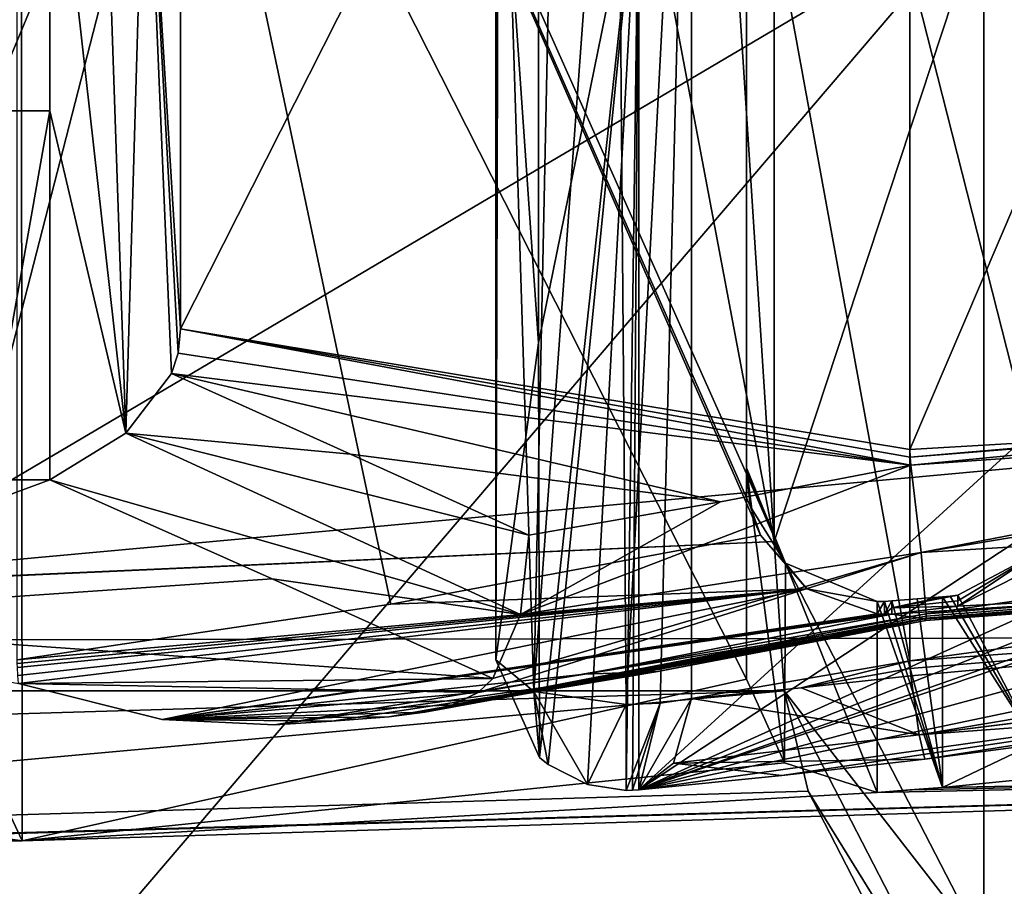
# Model space of a CAD drawing. Header units: millimetres. Extents: x -25 to 87, y -149 to 296.
# Tile 149 of 256: x 0.685 to 1.44, y 220.426 to 221.09. Entities that reach past the tile are written whole.
import ezdxf

# ---------------------------------------------------------------- set-up
doc = ezdxf.new("R2010")
doc.units = ezdxf.units.MM
doc.header["$LTSCALE"] = 65.185185
for name, color, linetype in [('1003', 7, 'CONTINUOUS'), ('1006', 7, 'CONTINUOUS'), ('1011', 7, 'CONTINUOUS'), ('1019', 7, 'CONTINUOUS'), ('1027', 7, 'CONTINUOUS'), ('1084', 7, 'CONTINUOUS'), ('1137', 7, 'CONTINUOUS'), ('1160', 7, 'CONTINUOUS'), ('1172', 7, 'CONTINUOUS'), ('1173', 7, 'CONTINUOUS'), ('1220', 7, 'CONTINUOUS'), ('1223', 7, 'CONTINUOUS'), ('1234', 7, 'CONTINUOUS'), ('1248', 7, 'CONTINUOUS'), ('1257', 7, 'CONTINUOUS'), ('1265', 7, 'CONTINUOUS'), ('1273', 7, 'CONTINUOUS'), ('1278', 7, 'CONTINUOUS'), ('1311', 7, 'CONTINUOUS'), ('1314', 7, 'CONTINUOUS'), ('1325', 7, 'CONTINUOUS'), ('1342', 7, 'CONTINUOUS'), ('1355', 7, 'CONTINUOUS'), ('1357', 7, 'CONTINUOUS'), ('2242', 7, 'CONTINUOUS'), ('2282', 7, 'CONTINUOUS'), ('2283', 7, 'CONTINUOUS'), ('2295', 7, 'CONTINUOUS'), ('2332', 7, 'CONTINUOUS'), ('2365', 7, 'CONTINUOUS'), ('2381', 7, 'CONTINUOUS'), ('2393', 7, 'CONTINUOUS'), ('2443', 7, 'CONTINUOUS'), ('2445', 7, 'CONTINUOUS'), ('2482', 7, 'CONTINUOUS'), ('2571', 7, 'CONTINUOUS'), ('2580', 7, 'CONTINUOUS'), ('2645', 7, 'CONTINUOUS'), ('2674', 7, 'CONTINUOUS'), ('2682', 7, 'CONTINUOUS'), ('2722', 7, 'CONTINUOUS'), ('2754', 7, 'CONTINUOUS')]:
    doc.layers.add(name, color=color, linetype=linetype)

msp = doc.modelspace()

# ---------------------------------------------------------------- linework, layer by layer
at = {"layer": '1003', "linetype": 'CONTINUOUS'}
for points in [[(0, 229.63979, -6.71865), (0, 207.84564, -9.5), (4.75, 229.32014, -5.48668), (0, 229.63979, -6.71865)], [(0, 207.84564, -9.5), (4.75, 207.84564, -8.22724), (4.75, 229.32014, -5.48668), (0, 207.84564, -9.5)], [(4.73276, 207.84564, 8.23717), (0, 207.84564, 9.5), (0, 226.52782, 12.12561), (4.73276, 207.84564, 8.23717)], [(4.73276, 225.18513, 10.45002), (4.73276, 207.84564, 8.23717), (0, 226.52782, 12.12561), (4.73276, 225.18513, 10.45002)]]:
    msp.add_3dface(points, dxfattribs=at)
at = {"layer": '1006', "linetype": 'CONTINUOUS'}
for points in [[(4.77272, 207.84564, -9.91066), (0, 207.84564, -11), (0, 230.01651, -8.17057), (4.77272, 207.84564, -9.91066)], [(4.77272, 207.84564, -9.91066), (0, 230.01651, -8.17057), (4.77272, 229.74293, -7.11614), (4.77272, 207.84564, -9.91066)], [(0, 228.08207, 14.16492), (0, 218.08686, 11.79601), (4.75047, 224.76216, 12.08021), (0, 228.08207, 14.16492)], [(0, 207.84564, 11), (4.75047, 207.84564, 9.92134), (4.75047, 224.76216, 12.08021), (0, 207.84564, 11)], [(0, 218.08686, 11.79601), (0, 207.84564, 11), (4.75047, 224.76216, 12.08021), (0, 218.08686, 11.79601)]]:
    msp.add_3dface(points, dxfattribs=at)
at = {"layer": '1011', "linetype": 'CONTINUOUS'}
for points in [[(0, 230.51409, 139.55914), (4.75047, 230.88301, 140.57275), (0, 219.42572, 143.59498), (0, 230.51409, 139.55914)], [(0, 219.42572, 143.59498), (4.75047, 230.88301, 140.57275), (4.77272, 219.79829, 144.61862), (0, 219.42572, 143.59498)]]:
    msp.add_3dface(points, dxfattribs=at)
at = {"layer": '1019', "linetype": 'CONTINUOUS'}
for points in [[(2.16116, 223.34243, 145.29227), (0, 223.24512, 145.0249), (4.175, 220.99659, 147.03378), (2.16116, 223.34243, 145.29227)], [(0, 223.24512, 145.0249), (0, 220.61398, 145.98256), (4.175, 220.99659, 147.03378), (0, 223.24512, 145.0249)]]:
    msp.add_3dface(points, dxfattribs=at)
at = {"layer": '1027', "linetype": 'CONTINUOUS'}
for points in [[(4.175, 220.99659, 147.03378), (0, 220.61398, 145.98256), (4.24822, 220.62098, 147.03552), (4.175, 220.99659, 147.03378)], [(0, 220.23166, 145.96586), (4.42335, 220.37832, 146.79699), (4.24822, 220.62098, 147.03552), (0, 220.23166, 145.96586)], [(0, 220.61398, 145.98256), (0, 220.23166, 145.96586), (4.24822, 220.62098, 147.03552), (0, 220.61398, 145.98256)]]:
    msp.add_3dface(points, dxfattribs=at)
at = {"layer": '1084', "color": 7, "linetype": 'CONTINUOUS', "true_color": 0x858787}
for points in [[(1.36737, 220.75508, 149.0906), (1.36796, 220.74896, 149.09246), (1.92576, 220.80309, 149.41644), (1.36737, 220.75508, 149.0906)], [(1.64598, 220.77733, 149.25392), (1.36737, 220.75508, 149.0906), (1.92576, 220.80309, 149.41644), (1.64598, 220.77733, 149.25392)], [(1.92576, 220.80309, 149.41644), (1.36796, 220.74896, 149.09246), (1.92576, 220.78841, 149.42037), (1.92576, 220.80309, 149.41644)], [(1.36796, 220.74896, 149.09246), (1.37578, 220.68203, 149.08364), (1.92576, 220.78841, 149.42037), (1.36796, 220.74896, 149.09246)], [(1.92576, 220.78841, 149.42037), (1.37578, 220.68203, 149.08364), (1.92576, 220.77325, 149.42166), (1.92576, 220.78841, 149.42037)], [(1.36717, 220.76106, 149.08854), (1.36737, 220.75508, 149.0906), (1.64598, 220.77733, 149.25392), (1.36717, 220.76106, 149.08854)], [(1.92576, 220.77325, 149.42166), (1.37578, 220.68203, 149.08364), (1.94373, 220.71682, 149.41114), (1.92576, 220.77325, 149.42166)], [(1.37578, 220.68203, 149.08364), (1.37969, 220.63499, 149.01923), (1.94373, 220.71682, 149.41114), (1.37578, 220.68203, 149.08364)], [(1.94373, 220.71682, 149.41114), (1.37969, 220.63499, 149.01923), (1.99582, 220.68141, 149.38089), (1.94373, 220.71682, 149.41114)], [(2.03429, 220.67943, 149.35859), (2.02576, 220.67856, 149.36354), (1.37866, 220.63108, 148.96381), (2.03429, 220.67943, 149.35859)], [(1.71004, 220.64941, 149.16075), (2.03429, 220.67943, 149.35859), (1.37866, 220.63108, 148.96381), (1.71004, 220.64941, 149.16075)], [(1.99582, 220.68141, 149.38089), (1.37969, 220.63499, 149.01923), (1.37971, 220.63321, 149.01223), (1.99582, 220.68141, 149.38089)], [(2.0105, 220.67883, 149.37238), (1.99582, 220.68141, 149.38089), (1.37969, 220.63179, 149.00502), (2.0105, 220.67883, 149.37238)], [(1.37969, 220.63179, 149.00502), (1.99582, 220.68141, 149.38089), (1.37971, 220.63321, 149.01223), (1.37969, 220.63179, 149.00502)], [(1.37866, 220.63108, 148.96381), (2.02576, 220.67856, 149.36354), (1.37936, 220.62992, 148.98464), (1.37866, 220.63108, 148.96381)], [(2.02576, 220.67856, 149.36354), (2.0105, 220.67883, 149.37238), (1.37936, 220.62992, 148.98464), (2.02576, 220.67856, 149.36354)], [(1.37936, 220.62992, 148.98464), (2.0105, 220.67883, 149.37238), (1.37969, 220.63179, 149.00502), (1.37936, 220.62992, 148.98464)]]:
    msp.add_3dface(points, dxfattribs=at)
at = {"layer": '1137', "color": 7, "linetype": 'CONTINUOUS', "true_color": 0x858787}
for points in [[(0, 220.14465, 147.90927), (3.35, 220.45166, 148.75277), (0, 219.97536, 148.06439), (0, 220.14465, 147.90927)], [(0, 219.97536, 148.06439), (3.35, 220.45166, 148.75277), (2.8689, 220.19932, 148.67971), (0, 219.97536, 148.06439)]]:
    msp.add_3dface(points, dxfattribs=at)
at = {"layer": '1160', "color": 7, "linetype": 'CONTINUOUS', "true_color": 0x858787}
for points in [[(1.46642, 220.68244, 148.85173), (1.40387, 220.64928, 148.85514), (1.46345, 220.53579, 148.45806), (1.46642, 220.68244, 148.85173)], [(1.40387, 220.64928, 148.85514), (1.39809, 220.64863, 148.85486), (1.46345, 220.53579, 148.45806), (1.40387, 220.64928, 148.85514)], [(1.39809, 220.64863, 148.85486), (1.39217, 220.64808, 148.85385), (1.46345, 220.53579, 148.45806), (1.39809, 220.64863, 148.85486)], [(1.39217, 220.64808, 148.85385), (1.39217, 220.50199, 148.45248), (1.46345, 220.53579, 148.45806), (1.39217, 220.64808, 148.85385)]]:
    msp.add_3dface(points, dxfattribs=at)
at = {"layer": '1172', "color": 7, "linetype": 'CONTINUOUS', "true_color": 0x858787}
for points in [[(1.37578, 220.68203, 149.08364), (1.36796, 220.74896, 149.09246), (1.06895, 220.63458, 149.29644), (1.37578, 220.68203, 149.08364)], [(1.36796, 220.74896, 149.09246), (1.22213, 220.72072, 149.19234), (1.06895, 220.63458, 149.29644), (1.36796, 220.74896, 149.09246)], [(1.22213, 220.72072, 149.19234), (1.07547, 220.69518, 149.29174), (1.06895, 220.63458, 149.29644), (1.22213, 220.72072, 149.19234)], [(1.37969, 220.63499, 149.01923), (1.37578, 220.68203, 149.08364), (1.03664, 220.5748, 149.26152), (1.37969, 220.63499, 149.01923)], [(1.03664, 220.5748, 149.26152), (1.37578, 220.68203, 149.08364), (1.04779, 220.58549, 149.27194), (1.03664, 220.5748, 149.26152)], [(1.04779, 220.58549, 149.27194), (1.37578, 220.68203, 149.08364), (1.06895, 220.63458, 149.29644), (1.04779, 220.58549, 149.27194)], [(1.37971, 220.63321, 149.01223), (1.37969, 220.63499, 149.01923), (1.0169, 220.56517, 149.25216), (1.37971, 220.63321, 149.01223)], [(1.0169, 220.56517, 149.25216), (1.37969, 220.63499, 149.01923), (1.03664, 220.5748, 149.26152), (1.0169, 220.56517, 149.25216)], [(1.17426, 220.59092, 149.10402), (1.37936, 220.62992, 148.98464), (0.96825, 220.55603, 149.24329), (1.17426, 220.59092, 149.10402)], [(0.96825, 220.55603, 149.24329), (1.37936, 220.62992, 148.98464), (0.99582, 220.5596, 149.24675), (0.96825, 220.55603, 149.24329)], [(1.37936, 220.62992, 148.98464), (1.37969, 220.63179, 149.00502), (0.99582, 220.5596, 149.24675), (1.37936, 220.62992, 148.98464)], [(0.99582, 220.5596, 149.24675), (1.37969, 220.63179, 149.00502), (1.0169, 220.56517, 149.25216), (0.99582, 220.5596, 149.24675)], [(1.37969, 220.63179, 149.00502), (1.37971, 220.63321, 149.01223), (1.0169, 220.56517, 149.25216), (1.37969, 220.63179, 149.00502)], [(1.37866, 220.63108, 148.96381), (1.37936, 220.62992, 148.98464), (1.17426, 220.59092, 149.10402), (1.37866, 220.63108, 148.96381)]]:
    msp.add_3dface(points, dxfattribs=at)
at = {"layer": '1173', "color": 7, "linetype": 'CONTINUOUS', "true_color": 0x858787}
for points in [[(1.24217, 220.747, 148.83327), (1.27204, 220.67386, 148.84072), (1.24217, 220.74467, 148.84911), (1.24217, 220.747, 148.83327)], [(1.24217, 220.74467, 148.84911), (1.27204, 220.67386, 148.84072), (1.24217, 220.74236, 148.86494), (1.24217, 220.74467, 148.84911)], [(1.24217, 220.74236, 148.86494), (1.27204, 220.67386, 148.84072), (1.24508, 220.71713, 148.87235), (1.24217, 220.74236, 148.86494)], [(1.24508, 220.71713, 148.87235), (1.27204, 220.67386, 148.84072), (1.25289, 220.69534, 148.87547), (1.24508, 220.71713, 148.87235)], [(1.25289, 220.69534, 148.87547), (1.27204, 220.67386, 148.84072), (1.2883, 220.65425, 148.88583), (1.25289, 220.69534, 148.87547)], [(1.27204, 220.67386, 148.84072), (1.34217, 220.6444, 148.84374), (1.2883, 220.65425, 148.88583), (1.27204, 220.67386, 148.84072)], [(1.2883, 220.65425, 148.88583), (1.34217, 220.6444, 148.84374), (1.34217, 220.63491, 148.91016), (1.2883, 220.65425, 148.88583)], [(1.34217, 220.63491, 148.91016), (1.34217, 220.6444, 148.84374), (1.34778, 220.64451, 148.84405), (1.34217, 220.63491, 148.91016)], [(1.34782, 220.63467, 148.91306), (1.34217, 220.63491, 148.91016), (1.34778, 220.64451, 148.84405), (1.34782, 220.63467, 148.91306)], [(1.35345, 220.64486, 148.84501), (1.34782, 220.63467, 148.91306), (1.34778, 220.64451, 148.84405), (1.35345, 220.64486, 148.84501)], [(1.35345, 220.63974, 148.8805), (1.34782, 220.63467, 148.91306), (1.35345, 220.64486, 148.84501), (1.35345, 220.63974, 148.8805)], [(1.35345, 220.63474, 148.91602), (1.34782, 220.63467, 148.91306), (1.35345, 220.63974, 148.8805), (1.35345, 220.63474, 148.91602)]]:
    msp.add_3dface(points, dxfattribs=at)
at = {"layer": '1220', "color": 7, "linetype": 'CONTINUOUS', "true_color": 0x858787}
for points in [[(0.80185, 220.81914, 149.41474), (0.76683, 220.77352, 149.4328), (0.93891, 220.75737, 149.35301), (0.80185, 220.81914, 149.41474)], [(0.70859, 220.73778, 149.42321), (1.06895, 220.63458, 149.29644), (0.76683, 220.77352, 149.4328), (0.70859, 220.73778, 149.42321)], [(1.06895, 220.63458, 149.29644), (1.07547, 220.69518, 149.29174), (0.76683, 220.77352, 149.4328), (1.06895, 220.63458, 149.29644)], [(0.76683, 220.77352, 149.4328), (1.07547, 220.69518, 149.29174), (0.93891, 220.75737, 149.35301), (0.76683, 220.77352, 149.4328)], [(0.87882, 220.66184, 149.34712), (1.06895, 220.63458, 149.29644), (0.70859, 220.73778, 149.42321), (0.87882, 220.66184, 149.34712)], [(1.04779, 220.58549, 149.27194), (1.06895, 220.63458, 149.29644), (0.87882, 220.66184, 149.34712), (1.04779, 220.58549, 149.27194)]]:
    msp.add_3dface(points, dxfattribs=at)
at = {"layer": '1223', "color": 7, "linetype": 'CONTINUOUS', "true_color": 0x858787}
for points in [[(1.08279, 220.84272, 153.29389), (1.08279, 221.8013, 155.92758), (1.05, 221.31391, 154.61369), (1.08279, 220.84272, 153.29389)], [(1.08279, 220.84272, 153.29389), (1.15966, 221.22038, 154.64773), (1.08279, 221.8013, 155.92758), (1.08279, 220.84272, 153.29389)], [(1.05, 220.59973, 150.5095), (1.08279, 220.84272, 153.29389), (1.05, 221.31391, 154.61369), (1.05, 220.59973, 150.5095)], [(1.08352, 220.52502, 150.50916), (1.15966, 221.22038, 154.64773), (1.08279, 220.84272, 153.29389), (1.08352, 220.52502, 150.50916)], [(1.09023, 220.51955, 150.50914), (1.15966, 221.22038, 154.64773), (1.08352, 220.52502, 150.50916), (1.09023, 220.51955, 150.50914)], [(1.12023, 220.50426, 150.50907), (1.15966, 221.22038, 154.64773), (1.09023, 220.51955, 150.50914), (1.12023, 220.50426, 150.50907)], [(1.15, 220.49973, 150.50905), (1.15966, 221.22038, 154.64773), (1.12023, 220.50426, 150.50907), (1.15, 220.49973, 150.50905)], [(1.15485, 220.49985, 150.50905), (1.15966, 221.22038, 154.64773), (1.15, 220.49973, 150.50905), (1.15485, 220.49985, 150.50905)], [(1.15966, 220.5002, 150.50905), (1.15966, 221.22038, 154.64773), (1.15485, 220.49985, 150.50905), (1.15966, 220.5002, 150.50905)], [(1.08352, 220.52502, 150.50916), (1.08279, 220.84272, 153.29389), (1.05, 220.59973, 150.5095), (1.08352, 220.52502, 150.50916)]]:
    msp.add_3dface(points, dxfattribs=at)
at = {"layer": '1234', "color": 7, "linetype": 'CONTINUOUS', "true_color": 0x858787}
for points in [[(1.14268, 221.44681, 150.09505), (1.2, 221.51437, 150.08443), (1.15, 220.56553, 150.41553), (1.14268, 221.44681, 150.09505)], [(1.15, 220.56553, 150.41553), (1.2, 221.51437, 150.08443), (1.17588, 220.56669, 150.41873), (1.15, 220.56553, 150.41553)], [(1.17588, 220.56669, 150.41873), (1.2, 221.51437, 150.08443), (1.2, 220.57011, 150.42812), (1.17588, 220.56669, 150.41873)], [(1.05063, 221.43658, 150.19294), (1.05, 220.59973, 150.5095), (1.05, 221.44422, 150.20213), (1.05063, 221.43658, 150.19294)], [(1.09692, 221.41582, 150.12227), (1.14268, 221.44681, 150.09505), (1.07929, 220.57554, 150.44305), (1.09692, 221.41582, 150.12227)], [(1.07929, 220.57554, 150.44305), (1.14268, 221.44681, 150.09505), (1.15, 220.56553, 150.41553), (1.07929, 220.57554, 150.44305)], [(1.05253, 221.42903, 150.18388), (1.05, 220.59973, 150.5095), (1.05063, 221.43658, 150.19294), (1.05253, 221.42903, 150.18388)], [(1.05, 220.59973, 150.5095), (1.05253, 221.42903, 150.18388), (1.07929, 220.57554, 150.44305), (1.05, 220.59973, 150.5095)], [(1.05253, 221.42903, 150.18388), (1.09692, 221.41582, 150.12227), (1.07929, 220.57554, 150.44305), (1.05253, 221.42903, 150.18388)]]:
    msp.add_3dface(points, dxfattribs=at)
at = {"layer": '1248', "color": 7, "linetype": 'CONTINUOUS', "true_color": 0x858787}
for points in [[(0.65859, 221.29308, 150.02377), (0.65859, 221.02049, 149.71882), (0.70859, 221.29308, 150.02377), (0.65859, 221.29308, 150.02377)], [(0.70859, 221.29308, 150.02377), (0.65859, 221.02049, 149.71882), (0.70859, 221.02049, 149.71882), (0.70859, 221.29308, 150.02377)], [(0.65859, 221.02049, 149.71882), (0.65859, 220.73778, 149.42321), (0.70859, 221.02049, 149.71882), (0.65859, 221.02049, 149.71882)], [(0.65859, 220.73778, 149.42321), (0.70859, 220.73778, 149.42321), (0.70859, 221.02049, 149.71882), (0.65859, 220.73778, 149.42321)], [(0.70859, 220.73778, 149.42321), (0.65859, 220.73778, 149.42321), (0.418, 220.63017, 149.31577), (0.70859, 220.73778, 149.42321)], [(0.87882, 220.66184, 149.34712), (0.70859, 220.73778, 149.42321), (0.418, 220.63017, 149.31577), (0.87882, 220.66184, 149.34712)], [(1.04779, 220.58549, 149.27194), (0.87882, 220.66184, 149.34712), (0.418, 220.63017, 149.31577), (1.04779, 220.58549, 149.27194)], [(0.68458, 220.58171, 149.26826), (1.04779, 220.58549, 149.27194), (0.418, 220.63017, 149.31577), (0.68458, 220.58171, 149.26826)], [(0.68458, 220.58171, 149.26826), (1.03664, 220.5748, 149.26152), (1.04779, 220.58549, 149.27194), (0.68458, 220.58171, 149.26826)], [(1.03664, 220.5748, 149.26152), (0.68458, 220.58171, 149.26826), (0.79457, 220.55409, 149.24141), (1.03664, 220.5748, 149.26152)], [(1.0169, 220.56517, 149.25216), (1.03664, 220.5748, 149.26152), (0.79457, 220.55409, 149.24141), (1.0169, 220.56517, 149.25216)], [(0.99582, 220.5596, 149.24675), (1.0169, 220.56517, 149.25216), (0.79457, 220.55409, 149.24141), (0.99582, 220.5596, 149.24675)], [(0.96825, 220.55603, 149.24329), (0.99582, 220.5596, 149.24675), (0.79457, 220.55409, 149.24141), (0.96825, 220.55603, 149.24329)], [(0.92451, 220.55289, 149.24024), (0.96825, 220.55603, 149.24329), (0.79457, 220.55409, 149.24141), (0.92451, 220.55289, 149.24024)], [(0.88073, 220.54989, 149.23734), (0.92451, 220.55289, 149.24024), (0.79457, 220.55409, 149.24141), (0.88073, 220.54989, 149.23734)]]:
    msp.add_3dface(points, dxfattribs=at)
at = {"layer": '1257', "color": 7, "linetype": 'CONTINUOUS', "true_color": 0x858787}
for points in [[(0.74934, 221.2848, 150.00094), (0.70859, 221.29308, 150.02377), (0.76683, 220.77352, 149.4328), (0.74934, 221.2848, 150.00094)], [(0.76683, 220.77352, 149.4328), (0.70859, 221.29308, 150.02377), (0.70859, 221.02049, 149.71882), (0.76683, 220.77352, 149.4328)], [(0.78191, 221.29054, 149.97198), (0.74934, 221.2848, 150.00094), (0.76683, 220.77352, 149.4328), (0.78191, 221.29054, 149.97198)], [(0.78191, 221.29054, 149.97198), (0.76683, 220.77352, 149.4328), (0.80185, 220.81914, 149.41474), (0.78191, 221.29054, 149.97198)], [(0.78191, 221.29054, 149.97198), (0.80185, 220.81914, 149.41474), (0.80681, 220.8348, 149.40599), (0.78191, 221.29054, 149.97198)], [(0.80859, 221.09652, 149.65375), (0.78191, 221.29054, 149.97198), (0.80859, 220.8534, 149.39813), (0.80859, 221.09652, 149.65375)], [(0.80859, 220.8534, 149.39813), (0.78191, 221.29054, 149.97198), (0.80681, 220.8348, 149.40599), (0.80859, 220.8534, 149.39813)], [(0.70859, 220.73778, 149.42321), (0.76683, 220.77352, 149.4328), (0.70859, 221.02049, 149.71882), (0.70859, 220.73778, 149.42321)]]:
    msp.add_3dface(points, dxfattribs=at)
at = {"layer": '1265', "color": 7, "linetype": 'CONTINUOUS', "true_color": 0x858787}
for points in [[(1.65187, 220.63757, 150.33136), (1.96905, 220.64232, 150.1537), (1.36717, 220.59904, 150.5203), (1.65187, 220.63757, 150.33136)], [(1.36717, 220.59904, 150.5203), (1.96905, 220.64232, 150.1537), (1.36736, 220.5932, 150.52254), (1.36717, 220.59904, 150.5203)], [(1.36736, 220.5932, 150.52254), (1.96905, 220.64232, 150.1537), (1.36789, 220.58757, 150.52492), (1.36736, 220.5932, 150.52254)], [(1.36789, 220.58757, 150.52492), (1.96905, 220.64232, 150.1537), (1.37437, 220.54225, 150.56571), (1.36789, 220.58757, 150.52492)], [(1.96905, 220.64232, 150.1537), (2.02576, 220.62376, 150.18112), (1.37437, 220.54225, 150.56571), (1.96905, 220.64232, 150.1537)], [(2.03429, 220.62398, 150.18561), (2.04278, 220.62493, 150.19017), (1.37437, 220.54225, 150.56571), (2.03429, 220.62398, 150.18561)], [(1.37437, 220.54225, 150.56571), (2.04278, 220.62493, 150.19017), (1.71257, 220.56768, 150.41389), (1.37437, 220.54225, 150.56571)], [(2.02576, 220.62376, 150.18112), (2.03429, 220.62398, 150.18561), (1.37437, 220.54225, 150.56571), (2.02576, 220.62376, 150.18112)], [(1.37866, 220.52359, 150.63509), (1.37437, 220.54225, 150.56571), (1.71257, 220.56768, 150.41389), (1.37866, 220.52359, 150.63509)]]:
    msp.add_3dface(points, dxfattribs=at)
at = {"layer": '1273', "color": 7, "linetype": 'CONTINUOUS', "true_color": 0x858787}
msp.add_3dface([(1.40387, 220.64094, 148.91376), (1.45509, 220.66659, 148.88645), (1.73525, 220.65915, 149.11073), (1.40387, 220.64094, 148.91376)], dxfattribs=at)
at = {"layer": '1278', "color": 7, "linetype": 'CONTINUOUS', "true_color": 0x858787}
for points in [[(1.40387, 220.64928, 148.85514), (1.46642, 220.68244, 148.85173), (1.40387, 220.64507, 148.88445), (1.40387, 220.64928, 148.85514)], [(1.46642, 220.68244, 148.85173), (1.45509, 220.66659, 148.88645), (1.40387, 220.64094, 148.91376), (1.46642, 220.68244, 148.85173)], [(1.46642, 220.68244, 148.85173), (1.40387, 220.64094, 148.91376), (1.40387, 220.64507, 148.88445), (1.46642, 220.68244, 148.85173)]]:
    msp.add_3dface(points, dxfattribs=at)
at = {"layer": '1311', "color": 7, "linetype": 'CONTINUOUS', "true_color": 0x858787}
for points in [[(1.34217, 220.6444, 148.84374), (1.39217, 220.50199, 148.45248), (1.34778, 220.64451, 148.84405), (1.34217, 220.6444, 148.84374)], [(1.39217, 220.50199, 148.45248), (1.34217, 220.6444, 148.84374), (1.34217, 220.49814, 148.44191), (1.39217, 220.50199, 148.45248)], [(1.39217, 220.50199, 148.45248), (1.35345, 220.64486, 148.84501), (1.34778, 220.64451, 148.84405), (1.39217, 220.50199, 148.45248)], [(1.35345, 220.64486, 148.84501), (1.39217, 220.50199, 148.45248), (1.37282, 220.64645, 148.8494), (1.35345, 220.64486, 148.84501)], [(1.39217, 220.50199, 148.45248), (1.39217, 220.64808, 148.85385), (1.37282, 220.64645, 148.8494), (1.39217, 220.50199, 148.45248)], [(1.39217, 220.50199, 148.45248), (1.34217, 220.49814, 148.44191), (1.36718, 220.50005, 148.44715), (1.39217, 220.50199, 148.45248)]]:
    msp.add_3dface(points, dxfattribs=at)
at = {"layer": '1314', "color": 7, "linetype": 'CONTINUOUS', "true_color": 0x858787}
for points in [[(1.36789, 220.58757, 150.52492), (1.37437, 220.54225, 150.56571), (1.28392, 220.57844, 150.47664), (1.36789, 220.58757, 150.52492)], [(1.37437, 220.54225, 150.56571), (1.2, 220.57011, 150.42812), (1.28392, 220.57844, 150.47664), (1.37437, 220.54225, 150.56571)], [(1.2, 220.57011, 150.42812), (1.37437, 220.54225, 150.56571), (1.18606, 220.52052, 150.46024), (1.2, 220.57011, 150.42812)], [(1.37437, 220.54225, 150.56571), (1.37866, 220.52359, 150.63509), (1.18606, 220.52052, 150.46024), (1.37437, 220.54225, 150.56571)], [(1.18606, 220.52052, 150.46024), (1.37866, 220.52359, 150.63509), (1.26911, 220.51121, 150.57229), (1.18606, 220.52052, 150.46024)], [(1.15966, 220.5002, 150.50905), (1.18606, 220.52052, 150.46024), (1.26911, 220.51121, 150.57229), (1.15966, 220.5002, 150.50905)]]:
    msp.add_3dface(points, dxfattribs=at)
at = {"layer": '1325', "color": 7, "linetype": 'CONTINUOUS', "true_color": 0x858787}
for points in [[(1.25289, 220.69534, 148.87547), (1.2883, 220.65425, 148.88583), (0.96973, 220.64252, 149.06868), (1.25289, 220.69534, 148.87547)], [(0.96973, 220.64252, 149.06868), (1.2883, 220.65425, 148.88583), (0.68359, 220.59988, 149.26), (0.96973, 220.64252, 149.06868)], [(0.68359, 220.59988, 149.26), (1.2883, 220.65425, 148.88583), (0.68363, 220.59685, 149.26113), (0.68359, 220.59988, 149.26)], [(1.2883, 220.65425, 148.88583), (0.68378, 220.59387, 149.26231), (0.68363, 220.59685, 149.26113), (1.2883, 220.65425, 148.88583)], [(0.68418, 220.58776, 149.26503), (0.68378, 220.59387, 149.26231), (1.2883, 220.65425, 148.88583), (0.68418, 220.58776, 149.26503)], [(0.68458, 220.58171, 149.26826), (0.68418, 220.58776, 149.26503), (1.2883, 220.65425, 148.88583), (0.68458, 220.58171, 149.26826)], [(0.68458, 220.58171, 149.26826), (1.2883, 220.65425, 148.88583), (0.79457, 220.55409, 149.24141), (0.68458, 220.58171, 149.26826)], [(1.2883, 220.65425, 148.88583), (1.34217, 220.63491, 148.91016), (0.79457, 220.55409, 149.24141), (1.2883, 220.65425, 148.88583)], [(1.34217, 220.63491, 148.91016), (1.34782, 220.63467, 148.91306), (0.79457, 220.55409, 149.24141), (1.34217, 220.63491, 148.91016)], [(1.34782, 220.63467, 148.91306), (1.35345, 220.63474, 148.91602), (0.79457, 220.55409, 149.24141), (1.34782, 220.63467, 148.91306)], [(0.79457, 220.55409, 149.24141), (1.35345, 220.63474, 148.91602), (1.11815, 220.58881, 149.0773), (0.79457, 220.55409, 149.24141)], [(0.88073, 220.54989, 149.23734), (0.79457, 220.55409, 149.24141), (1.11815, 220.58881, 149.0773), (0.88073, 220.54989, 149.23734)]]:
    msp.add_3dface(points, dxfattribs=at)
at = {"layer": '1342', "color": 7, "linetype": 'CONTINUOUS', "true_color": 0x858787}
for points in [[(1.08352, 220.52502, 150.50916), (1.05, 220.59973, 150.5095), (1.07929, 220.57554, 150.44305), (1.08352, 220.52502, 150.50916)], [(1.12023, 220.50426, 150.50907), (1.09023, 220.51955, 150.50914), (1.07929, 220.57554, 150.44305), (1.12023, 220.50426, 150.50907)], [(1.12023, 220.50426, 150.50907), (1.07929, 220.57554, 150.44305), (1.15, 220.56553, 150.41553), (1.12023, 220.50426, 150.50907)], [(1.09023, 220.51955, 150.50914), (1.08352, 220.52502, 150.50916), (1.07929, 220.57554, 150.44305), (1.09023, 220.51955, 150.50914)], [(1.15485, 220.49985, 150.50905), (1.15, 220.49973, 150.50905), (1.17588, 220.56669, 150.41873), (1.15485, 220.49985, 150.50905)], [(1.15, 220.49973, 150.50905), (1.15, 220.56553, 150.41553), (1.17588, 220.56669, 150.41873), (1.15, 220.49973, 150.50905)], [(1.15966, 220.5002, 150.50905), (1.15485, 220.49985, 150.50905), (1.17588, 220.56669, 150.41873), (1.15966, 220.5002, 150.50905)], [(1.15966, 220.5002, 150.50905), (1.17588, 220.56669, 150.41873), (1.2, 220.57011, 150.42812), (1.15966, 220.5002, 150.50905)], [(1.15966, 220.5002, 150.50905), (1.2, 220.57011, 150.42812), (1.18606, 220.52052, 150.46024), (1.15966, 220.5002, 150.50905)], [(1.15, 220.49973, 150.50905), (1.12023, 220.50426, 150.50907), (1.15, 220.56553, 150.41553), (1.15, 220.49973, 150.50905)]]:
    msp.add_3dface(points, dxfattribs=at)
at = {"layer": '1355', "color": 7, "linetype": 'CONTINUOUS', "true_color": 0x858787}
for points in [[(1.27204, 220.67386, 148.84072), (1.24217, 220.747, 148.83327), (1.27105, 220.52083, 148.4174), (1.27204, 220.67386, 148.84072)], [(1.27105, 220.52083, 148.4174), (1.24217, 220.747, 148.83327), (1.24217, 220.58485, 148.38776), (1.27105, 220.52083, 148.4174)], [(1.34217, 220.49814, 148.44191), (1.27204, 220.67386, 148.84072), (1.27105, 220.52083, 148.4174), (1.34217, 220.49814, 148.44191)], [(1.34217, 220.6444, 148.84374), (1.27204, 220.67386, 148.84072), (1.34217, 220.49814, 148.44191), (1.34217, 220.6444, 148.84374)]]:
    msp.add_3dface(points, dxfattribs=at)
at = {"layer": '1357', "color": 7, "linetype": 'CONTINUOUS', "true_color": 0x858787}
for points in [[(1.15966, 221.22038, 154.64773), (1.15966, 220.5002, 150.50905), (1.8411, 221.12258, 154.08942), (1.15966, 221.22038, 154.64773)], [(1.8411, 221.12258, 154.08942), (1.15966, 220.5002, 150.50905), (1.8411, 220.94895, 153.47409), (1.8411, 221.12258, 154.08942)], [(1.8411, 220.94895, 153.47409), (1.15966, 220.5002, 150.50905), (1.8411, 220.80874, 152.8503), (1.8411, 220.94895, 153.47409)], [(1.95469, 220.81343, 152.7788), (1.15966, 220.5002, 150.50905), (2.06799, 220.81956, 152.70696), (1.95469, 220.81343, 152.7788)], [(2.06799, 220.81956, 152.70696), (1.15966, 220.5002, 150.50905), (2.0932, 220.81584, 152.66185), (2.06799, 220.81956, 152.70696)], [(2.0932, 220.81584, 152.66185), (1.15966, 220.5002, 150.50905), (2.0932, 220.75267, 152.2754), (2.0932, 220.81584, 152.66185)], [(1.8411, 220.80874, 152.8503), (1.15966, 220.5002, 150.50905), (1.95469, 220.81343, 152.7788), (1.8411, 220.80874, 152.8503)], [(1.15966, 220.5002, 150.50905), (1.8411, 220.64288, 151.72285), (2.0932, 220.75267, 152.2754), (1.15966, 220.5002, 150.50905)], [(1.37866, 220.63108, 148.96381), (1.35345, 220.63474, 148.91602), (1.73525, 220.65915, 149.11073), (1.37866, 220.63108, 148.96381)], [(1.35345, 220.63474, 148.91602), (1.40387, 220.64094, 148.91376), (1.73525, 220.65915, 149.11073), (1.35345, 220.63474, 148.91602)], [(1.71004, 220.64941, 149.16075), (1.37866, 220.63108, 148.96381), (1.73525, 220.65915, 149.11073), (1.71004, 220.64941, 149.16075)], [(1.39809, 220.64863, 148.85486), (1.40387, 220.64928, 148.85514), (1.35345, 220.63974, 148.8805), (1.39809, 220.64863, 148.85486)], [(1.35345, 220.63974, 148.8805), (1.40387, 220.64928, 148.85514), (1.40387, 220.64507, 148.88445), (1.35345, 220.63974, 148.8805)], [(1.8411, 220.64288, 151.72285), (1.15966, 220.5002, 150.50905), (1.8411, 220.5963, 151.05708), (1.8411, 220.64288, 151.72285)], [(1.39217, 220.64808, 148.85385), (1.39809, 220.64863, 148.85486), (1.35345, 220.63974, 148.8805), (1.39217, 220.64808, 148.85385)], [(1.39217, 220.64808, 148.85385), (1.35345, 220.63974, 148.8805), (1.35345, 220.64486, 148.84501), (1.39217, 220.64808, 148.85385)], [(1.39217, 220.64808, 148.85385), (1.35345, 220.64486, 148.84501), (1.37282, 220.64645, 148.8494), (1.39217, 220.64808, 148.85385)], [(1.40387, 220.64094, 148.91376), (1.35345, 220.63974, 148.8805), (1.40387, 220.64507, 148.88445), (1.40387, 220.64094, 148.91376)], [(1.35345, 220.63474, 148.91602), (1.37866, 220.63108, 148.96381), (1.11815, 220.58881, 149.0773), (1.35345, 220.63474, 148.91602)], [(1.35345, 220.63474, 148.91602), (1.35345, 220.63974, 148.8805), (1.40387, 220.64094, 148.91376), (1.35345, 220.63474, 148.91602)], [(1.37866, 220.63108, 148.96381), (1.17426, 220.59092, 149.10402), (1.11815, 220.58881, 149.0773), (1.37866, 220.63108, 148.96381)], [(1.15966, 220.5002, 150.50905), (1.26911, 220.51121, 150.57229), (1.8411, 220.5963, 151.05708), (1.15966, 220.5002, 150.50905)], [(1.26911, 220.51121, 150.57229), (1.37866, 220.52359, 150.63509), (1.8411, 220.5963, 151.05708), (1.26911, 220.51121, 150.57229)], [(1.37866, 220.52359, 150.63509), (1.71257, 220.56768, 150.41389), (1.8411, 220.5963, 151.05708), (1.37866, 220.52359, 150.63509)], [(1.17426, 220.59092, 149.10402), (0.92451, 220.55289, 149.24024), (0.88073, 220.54989, 149.23734), (1.17426, 220.59092, 149.10402)], [(1.17426, 220.59092, 149.10402), (0.88073, 220.54989, 149.23734), (1.11815, 220.58881, 149.0773), (1.17426, 220.59092, 149.10402)], [(1.17426, 220.59092, 149.10402), (0.96825, 220.55603, 149.24329), (0.92451, 220.55289, 149.24024), (1.17426, 220.59092, 149.10402)]]:
    msp.add_3dface(points, dxfattribs=at)
at = {"layer": '2242', "color": 7, "linetype": 'CONTINUOUS', "true_color": 0x858787}
for points in [[(1.24217, 220.58485, 148.38776), (1.24217, 221.71248, 147.97734), (0.68639, 221.68265, 147.89537), (1.24217, 220.58485, 148.38776)], [(0.68639, 221.68265, 147.89537), (0.125, 221.67009, 147.86088), (0.68749, 220.46109, 148.34011), (0.68639, 221.68265, 147.89537)], [(1.24217, 220.58485, 148.38776), (0.68639, 221.68265, 147.89537), (0.68749, 220.46109, 148.34011), (1.24217, 220.58485, 148.38776)], [(0.125, 221.67009, 147.86088), (0.125, 220.54246, 148.2713), (0.68749, 220.46109, 148.34011), (0.125, 221.67009, 147.86088)], [(1.27105, 220.52083, 148.4174), (1.24217, 220.58485, 148.38776), (0.68749, 220.46109, 148.34011), (1.27105, 220.52083, 148.4174)], [(0.125, 220.54246, 148.2713), (0.09571, 220.47584, 148.295), (0.68749, 220.46109, 148.34011), (0.125, 220.54246, 148.2713)], [(1.34217, 220.49814, 148.44191), (1.27105, 220.52083, 148.4174), (0.68749, 220.46109, 148.34011), (1.34217, 220.49814, 148.44191)], [(0.09571, 220.47584, 148.295), (0.025, 220.44808, 148.30437), (0.68749, 220.46109, 148.34011), (0.09571, 220.47584, 148.295)]]:
    msp.add_3dface(points, dxfattribs=at)
at = {"layer": '2282', "color": 7, "linetype": 'CONTINUOUS', "true_color": 0x858787}
for points in [[(1.92576, 220.72555, 150.13106), (1.92789, 220.70477, 150.13731), (1.36717, 222.39953, 149.86498), (1.92576, 220.72555, 150.13106)], [(1.92576, 220.72555, 150.13106), (1.36717, 222.39953, 149.86498), (1.92576, 222.28922, 149.56193), (1.92576, 220.72555, 150.13106)], [(1.92789, 220.70477, 150.13731), (1.93385, 220.68577, 150.14056), (1.36717, 222.39953, 149.86498), (1.92789, 220.70477, 150.13731)], [(1.93385, 220.68577, 150.14056), (1.65187, 220.63757, 150.33136), (1.36717, 222.39953, 149.86498), (1.93385, 220.68577, 150.14056)], [(1.65187, 220.63757, 150.33136), (1.36717, 220.59904, 150.5203), (1.36717, 222.39953, 149.86498), (1.65187, 220.63757, 150.33136)]]:
    msp.add_3dface(points, dxfattribs=at)
at = {"layer": '2283', "color": 7, "linetype": 'CONTINUOUS', "true_color": 0x858787}
msp.add_3dface([(1.05, 220.59973, 150.5095), (1.05, 221.31391, 154.61369), (1.05, 221.44422, 150.20213), (1.05, 220.59973, 150.5095)], dxfattribs=at)
at = {"layer": '2295', "color": 7, "linetype": 'CONTINUOUS', "true_color": 0x858787}
for points in [[(1, 222.08591, 146.66429), (1.26329, 220.69056, 147.21629), (1, 224.76404, 145.68954), (1, 222.08591, 146.66429)], [(1.26329, 220.69056, 147.21629), (1.26329, 221.4893, 146.92557), (1, 224.76404, 145.68954), (1.26329, 220.69056, 147.21629)], [(0.50119, 222.06821, 146.61565), (0.63406, 220.66223, 147.13845), (1, 222.08591, 146.66429), (0.50119, 222.06821, 146.61565)], [(0.63406, 220.66223, 147.13845), (1.26329, 220.69056, 147.21629), (1, 222.08591, 146.66429), (0.63406, 220.66223, 147.13845)]]:
    msp.add_3dface(points, dxfattribs=at)
at = {"layer": '2332', "color": 7, "linetype": 'CONTINUOUS', "true_color": 0x858787}
for points in [[(3.35, 220.45166, 148.75277), (0, 220.14465, 147.90927), (2.56398, 225.1585, 146.62712), (3.35, 220.45166, 148.75277)], [(2.56398, 225.1585, 146.62712), (0, 220.14465, 147.90927), (1, 222.28463, 147.21025), (2.56398, 225.1585, 146.62712)], [(1, 222.28463, 147.21025), (0, 220.14465, 147.90927), (0.50141, 222.26538, 147.15738), (1, 222.28463, 147.21025)]]:
    msp.add_3dface(points, dxfattribs=at)
at = {"layer": '2365', "color": 7, "linetype": 'CONTINUOUS', "true_color": 0x858787}
for points in [[(1.42392, 221.17774, 146.06956), (1.26329, 221.4893, 146.92557), (1.26329, 220.69056, 147.21629), (1.42392, 221.17774, 146.06956)], [(1.42392, 221.17774, 146.06956), (1.26329, 220.69056, 147.21629), (1.42392, 220.379, 146.36028), (1.42392, 221.17774, 146.06956)], [(1.42392, 220.379, 146.36028), (1.26329, 220.69056, 147.21629), (1.27092, 220.57609, 147.21191), (1.42392, 220.379, 146.36028)], [(1.41629, 220.29412, 146.43721), (1.42392, 220.379, 146.36028), (1.27092, 220.57609, 147.21191), (1.41629, 220.29412, 146.43721)], [(1.28934, 220.49908, 147.12878), (1.41629, 220.29412, 146.43721), (1.27092, 220.57609, 147.21191), (1.28934, 220.49908, 147.12878)], [(1.39787, 220.28857, 146.5504), (1.41629, 220.29412, 146.43721), (1.28934, 220.49908, 147.12878), (1.39787, 220.28857, 146.5504)]]:
    msp.add_3dface(points, dxfattribs=at)
at = {"layer": '2381', "color": 7, "linetype": 'CONTINUOUS', "true_color": 0x858787}
msp.add_3dface([(1.46345, 220.53579, 148.45806), (1.39217, 220.50199, 148.45248), (2.09557, 220.57233, 148.64574), (1.46345, 220.53579, 148.45806)], dxfattribs=at)
at = {"layer": '2393', "color": 7, "linetype": 'CONTINUOUS', "true_color": 0x858787}
msp.add_3dface([(0, 220.25523, 148.53414), (3.03745, 220.35486, 149.36397), (3.03744, 220.53358, 149.29892), (0, 220.25523, 148.53414)], dxfattribs=at)
at = {"layer": '2443', "color": 7, "linetype": 'CONTINUOUS', "true_color": 0x858787}
for points in [[(1.36717, 220.76106, 149.08854), (1.64598, 220.77733, 149.25392), (1.92576, 222.06862, 148.95582), (1.36717, 220.76106, 149.08854)], [(1.36717, 220.76106, 149.08854), (1.92576, 222.06862, 148.95582), (1.36717, 221.95832, 148.65277), (1.36717, 220.76106, 149.08854)]]:
    msp.add_3dface(points, dxfattribs=at)
at = {"layer": '2445', "color": 7, "linetype": 'CONTINUOUS', "true_color": 0x858787}
msp.add_3dface([(0.80859, 221.09652, 149.65375), (0.80859, 220.8534, 149.39813), (0.80859, 222.06862, 148.95582), (0.80859, 221.09652, 149.65375)], dxfattribs=at)
at = {"layer": '2482', "color": 7, "linetype": 'CONTINUOUS', "true_color": 0x858787}
for points in [[(-1.27092, 220.57609, 147.21191), (1.26329, 220.69056, 147.21629), (0.63406, 220.66223, 147.13845), (-1.27092, 220.57609, 147.21191)], [(1.26329, 220.69056, 147.21629), (-1.27092, 220.57609, 147.21191), (1.27092, 220.57609, 147.21191), (1.26329, 220.69056, 147.21629)], [(-1.27092, 220.57609, 147.21191), (-1.28934, 220.49908, 147.12878), (1.27092, 220.57609, 147.21191), (-1.27092, 220.57609, 147.21191)], [(1.27092, 220.57609, 147.21191), (-1.28934, 220.49908, 147.12878), (0, 220.4605, 147.02278), (1.27092, 220.57609, 147.21191)], [(1.28934, 220.49908, 147.12878), (1.27092, 220.57609, 147.21191), (0, 220.4605, 147.02278), (1.28934, 220.49908, 147.12878)]]:
    msp.add_3dface(points, dxfattribs=at)
at = {"layer": '2571', "color": 7, "linetype": 'CONTINUOUS', "true_color": 0x858787}
for points in [[(2.09557, 220.57233, 148.64574), (1.39217, 220.50199, 148.45248), (3.03744, 220.53358, 149.29892), (2.09557, 220.57233, 148.64574)], [(0.0125, 220.44807, 148.30433), (0, 220.44806, 148.30432), (3.03744, 220.53358, 149.29892), (0.0125, 220.44807, 148.30433)], [(0, 220.44806, 148.30432), (0, 220.25523, 148.53414), (3.03744, 220.53358, 149.29892), (0, 220.44806, 148.30432)], [(0.025, 220.44808, 148.30437), (0.0125, 220.44807, 148.30433), (3.03744, 220.53358, 149.29892), (0.025, 220.44808, 148.30437)], [(0.68749, 220.46109, 148.34011), (0.025, 220.44808, 148.30437), (3.03744, 220.53358, 149.29892), (0.68749, 220.46109, 148.34011)], [(1.34217, 220.49814, 148.44191), (0.68749, 220.46109, 148.34011), (3.03744, 220.53358, 149.29892), (1.34217, 220.49814, 148.44191)], [(1.36718, 220.50005, 148.44715), (1.34217, 220.49814, 148.44191), (3.03744, 220.53358, 149.29892), (1.36718, 220.50005, 148.44715)], [(1.39217, 220.50199, 148.45248), (1.36718, 220.50005, 148.44715), (3.03744, 220.53358, 149.29892), (1.39217, 220.50199, 148.45248)]]:
    msp.add_3dface(points, dxfattribs=at)
at = {"layer": '2580', "color": 7, "linetype": 'CONTINUOUS', "true_color": 0x858787}
for points in [[(1.36717, 220.59904, 150.5203), (1.2, 221.51437, 150.08443), (1.36717, 222.39953, 149.86498), (1.36717, 220.59904, 150.5203)], [(1.2, 220.57011, 150.42812), (1.2, 221.51437, 150.08443), (1.36717, 220.59904, 150.5203), (1.2, 220.57011, 150.42812)], [(1.2, 220.57011, 150.42812), (1.36717, 220.59904, 150.5203), (1.28392, 220.57844, 150.47664), (1.2, 220.57011, 150.42812)], [(1.36717, 220.59904, 150.5203), (1.36736, 220.5932, 150.52254), (1.28392, 220.57844, 150.47664), (1.36717, 220.59904, 150.5203)], [(1.36736, 220.5932, 150.52254), (1.36789, 220.58757, 150.52492), (1.28392, 220.57844, 150.47664), (1.36736, 220.5932, 150.52254)]]:
    msp.add_3dface(points, dxfattribs=at)
at = {"layer": '2645', "color": 7, "linetype": 'CONTINUOUS', "true_color": 0x858787}
for points in [[(1.24217, 220.74236, 148.86494), (1.24508, 220.71713, 148.87235), (0.68359, 221.99457, 148.75237), (1.24217, 220.74236, 148.86494)], [(1.24217, 220.74236, 148.86494), (0.68359, 221.99457, 148.75237), (1.24217, 221.88427, 148.44932), (1.24217, 220.74236, 148.86494)], [(1.24508, 220.71713, 148.87235), (1.25289, 220.69534, 148.87547), (0.68359, 221.99457, 148.75237), (1.24508, 220.71713, 148.87235)], [(1.25289, 220.69534, 148.87547), (0.96973, 220.64252, 149.06868), (0.68359, 221.99457, 148.75237), (1.25289, 220.69534, 148.87547)], [(0.96973, 220.64252, 149.06868), (0.68359, 220.59988, 149.26), (0.68359, 221.99457, 148.75237), (0.96973, 220.64252, 149.06868)]]:
    msp.add_3dface(points, dxfattribs=at)
at = {"layer": '2674', "color": 7, "linetype": 'CONTINUOUS', "true_color": 0x858787}
for points in [[(1.39787, 220.28857, 146.5504), (1.28934, 220.49908, 147.12878), (0, 220.4605, 147.02278), (1.39787, 220.28857, 146.5504)], [(1.39787, 220.28857, 146.5504), (0, 220.4605, 147.02278), (0, 220.24674, 146.43547), (1.39787, 220.28857, 146.5504)]]:
    msp.add_3dface(points, dxfattribs=at)
at = {"layer": '2682', "color": 7, "linetype": 'CONTINUOUS', "true_color": 0x858787}
for points in [[(0.80859, 220.8534, 149.39813), (1.36717, 221.95832, 148.65277), (0.80859, 222.06862, 148.95582), (0.80859, 220.8534, 149.39813)], [(0.80859, 220.8534, 149.39813), (1.36717, 220.76106, 149.08854), (1.36717, 221.95832, 148.65277), (0.80859, 220.8534, 149.39813)], [(1.36796, 220.74896, 149.09246), (0.80859, 220.8534, 149.39813), (0.80681, 220.8348, 149.40599), (1.36796, 220.74896, 149.09246)], [(1.36796, 220.74896, 149.09246), (1.36737, 220.75508, 149.0906), (0.80859, 220.8534, 149.39813), (1.36796, 220.74896, 149.09246)], [(1.36737, 220.75508, 149.0906), (1.36717, 220.76106, 149.08854), (0.80859, 220.8534, 149.39813), (1.36737, 220.75508, 149.0906)], [(0.80185, 220.81914, 149.41474), (1.36796, 220.74896, 149.09246), (0.80681, 220.8348, 149.40599), (0.80185, 220.81914, 149.41474)], [(1.22213, 220.72072, 149.19234), (1.36796, 220.74896, 149.09246), (0.80185, 220.81914, 149.41474), (1.22213, 220.72072, 149.19234)], [(1.22213, 220.72072, 149.19234), (0.80185, 220.81914, 149.41474), (0.93891, 220.75737, 149.35301), (1.22213, 220.72072, 149.19234)], [(1.07547, 220.69518, 149.29174), (1.22213, 220.72072, 149.19234), (0.93891, 220.75737, 149.35301), (1.07547, 220.69518, 149.29174)]]:
    msp.add_3dface(points, dxfattribs=at)
at = {"layer": '2722', "color": 7, "linetype": 'CONTINUOUS', "true_color": 0x858787}
for points in [[(1.24217, 220.747, 148.83327), (1.24217, 220.74467, 148.84911), (1.24217, 221.88427, 148.44932), (1.24217, 220.747, 148.83327)], [(1.24217, 220.58485, 148.38776), (1.24217, 220.747, 148.83327), (1.24217, 221.88427, 148.44932), (1.24217, 220.58485, 148.38776)], [(1.24217, 220.74467, 148.84911), (1.24217, 220.74236, 148.86494), (1.24217, 221.88427, 148.44932), (1.24217, 220.74467, 148.84911)], [(1.24217, 220.58485, 148.38776), (1.24217, 221.88427, 148.44932), (1.24217, 221.71248, 147.97734), (1.24217, 220.58485, 148.38776)]]:
    msp.add_3dface(points, dxfattribs=at)
at = {"layer": '2754', "color": 7, "linetype": 'CONTINUOUS', "true_color": 0x858787}
for points in [[(0, 221.32307, 145.8841), (1.42392, 221.17774, 146.06956), (0, 220.33639, 146.24322), (0, 221.32307, 145.8841)], [(0, 220.33639, 146.24322), (1.42392, 221.17774, 146.06956), (0.71468, 220.34706, 146.27254), (0, 220.33639, 146.24322)], [(1.42392, 221.17774, 146.06956), (1.42392, 220.379, 146.36028), (0.71468, 220.34706, 146.27254), (1.42392, 221.17774, 146.06956)]]:
    msp.add_3dface(points, dxfattribs=at)

doc.saveas('drawing.dxf')
